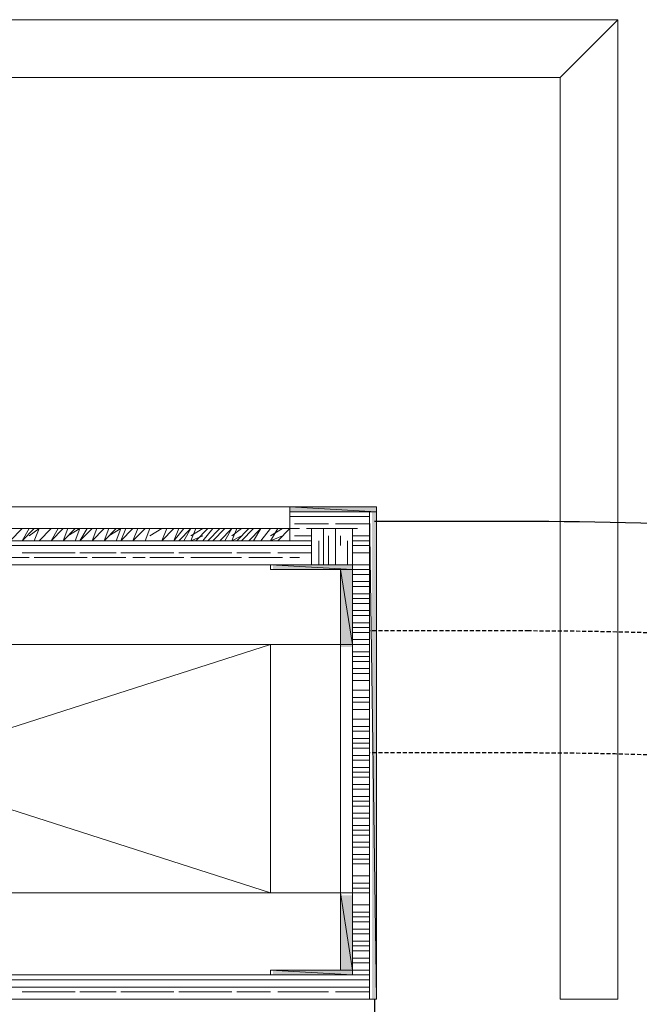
# Model space of a CAD drawing. Header units: millimetres. Extents: x 140304 to 319987, y -10756 to 142544.
# Tile 85 of 203: x 160239 to 160620, y 78478 to 79083. Entities that reach past the tile are written whole.
import ezdxf

# ---------------------------------------------------------------- set-up
doc = ezdxf.new("R2010")
doc.units = ezdxf.units.MM
doc.header["$LTSCALE"] = 10
doc.linetypes.add('( Hidden )', pattern=[0.375, 0.25, -0.125])
doc.layers.get('0').update_dxf_attribs({"linetype": 'CONTINUOUS'})
for name, color, linetype, true_color in [('CT_BULKHEAD', 7, '( Hidden )', 0x00c700), ('CT_SIGNAGE', 7, '( Hidden )', 0x0000e6), ('furn', 7, 'CONTINUOUS', 0x9c9c9c)]:
    doc.layers.add(name, color=color, linetype=linetype, true_color=true_color)
doc.layers.add('ele_15', color=34, linetype='CONTINUOUS', lineweight=15)
doc.layers.add('H', color=7, linetype='CONTINUOUS', lineweight=53, true_color=0x0000d1)

# ---------------------------------------------------------------- blocks, each defined once
blk = doc.blocks.new('Base lucknow')
at = {"layer": 'H', "linetype": 'Continuous'}
for points in [[(160404.75, 98676.38), (160404.75, 98679.32), (160458.14, 98679.32), (160458.14, 98676.38), (160404.75, 98676.38)], [(160455.2, 98376.8), (160455.2, 98676.38), (160458.14, 98676.38), (160458.14, 98376.8), (160455.2, 98376.8)], [(160394.41, 98640.81), (160394.41, 98643.75), (160443.34, 98643.75), (160443.34, 98640.81), (160394.41, 98640.81)], [(160435.86, 98593.31), (160435.86, 98640.81), (160443.34, 98640.81), (160443.34, 98593.31), (160435.86, 98593.31)], [(160435.86, 98394.62), (160435.86, 98440.53), (160443.34, 98440.53), (160443.34, 98394.62), (160435.86, 98394.62)], [(160394.41, 98391.6), (160394.41, 98394.62), (160443.34, 98394.62), (160443.34, 98391.6), (160394.41, 98391.6)]]:
    blk.add_hatch(color=256, dxfattribs=at).paths.add_polyline_path(points)
for points in [[(160606.46, 98978.9), (159703.26, 98978.9)], [(160570.89, 98943.33), (160606.46, 98978.9)], [(160606.46, 98376.8), (160606.46, 98978.9)], [(159738.83, 98943.33), (160570.89, 98943.33)], [(160570.89, 98943.33), (160570.89, 98376.8)], [(159906.4, 98679.32), (160404.75, 98679.32)], [(160458.14, 98679.32), (160404.75, 98679.32)], [(160404.75, 98679.32), (160458.14, 98676.38)], [(160404.75, 98679.32), (160458.14, 98676.38)], [(160404.75, 98676.38), (160404.75, 98679.32)], [(160404.75, 98658.55), (160404.75, 98679.32)], [(160404.75, 98679.32), (160458.14, 98679.32)], [(160458.14, 98676.38), (160404.75, 98676.38)], [(160404.75, 98676.38), (160404.75, 98666.03)], [(160404.75, 98666.03), (160404.75, 98676.38)], [(160404.75, 98666.03), (160404.75, 98676.38)], [(160404.75, 98676.38), (160404.75, 98666.03)], [(160453.68, 98676.38), (160404.75, 98676.38)], [(160404.75, 98676.38), (160404.75, 98658.55)], [(160453.68, 98676.38), (160404.75, 98676.38)], [(160404.75, 98676.38), (160404.75, 98658.55)], [(160418.12, 98676.38), (160407.69, 98676.38)], [(160428.46, 98676.38), (160418.12, 98676.38)], [(160443.34, 98676.38), (160432.91, 98676.38)], [(160453.68, 98676.38), (160443.34, 98676.38)], [(160453.68, 98676.38), (160458.14, 98376.8)], [(160453.68, 98376.8), (160453.68, 98676.38)], [(160453.68, 98376.8), (160453.68, 98676.38)], [(160453.68, 98376.8), (160453.68, 98676.38)], [(160458.14, 98676.38), (160458.14, 98679.32)], [(160458.14, 98679.32), (160458.14, 98376.8)], [(160458.14, 98676.38), (160458.14, 98376.8)], [(160458.14, 98376.8), (160458.14, 98676.38)], [(160410.72, 98673.43), (160404.75, 98673.43)], [(160418.12, 98673.43), (160407.69, 98673.43)], [(160425.52, 98673.43), (160415.09, 98673.43)], [(160435.86, 98673.43), (160425.52, 98673.43)], [(160443.34, 98673.43), (160432.91, 98673.43)], [(160446.28, 98673.43), (160440.31, 98673.43)], [(160453.68, 98673.43), (160443.34, 98673.43)], [(160404.75, 98666.03), (159906.4, 98666.03)], [(160232.72, 98658.55), (160240.12, 98666.03)], [(160240.12, 98658.55), (160244.57, 98666.03)], [(160240.12, 98658.55), (160247.52, 98666.03)], [(160244.57, 98661.58), (160250.54, 98666.03)], [(160247.52, 98658.55), (160250.54, 98666.03)], [(160250.54, 98658.55), (160257.94, 98666.03)], [(160257.94, 98658.55), (160262.4, 98666.03)], [(160257.94, 98658.55), (160265.34, 98666.03)], [(160265.34, 98658.55), (160268.28, 98666.03)], [(160265.34, 98658.55), (160272.74, 98666.03)], [(160268.28, 98661.58), (160275.68, 98666.03)], [(160272.74, 98658.55), (160275.68, 98666.03)], [(160275.68, 98658.55), (160280.14, 98666.03)], [(160275.68, 98658.55), (160283.17, 98666.03)], [(160283.17, 98658.55), (160286.11, 98666.03)], [(160283.17, 98658.55), (160290.57, 98666.03)], [(160290.57, 98658.55), (160293.51, 98666.03)], [(160290.57, 98658.55), (160297.96, 98666.03)], [(160293.51, 98661.58), (160300.91, 98666.03)], [(160297.96, 98658.55), (160300.91, 98666.03)], [(160300.91, 98658.55), (160303.93, 98666.03)], [(160300.91, 98658.55), (160308.31, 98666.03)], [(160308.31, 98658.55), (160311.33, 98666.03)], [(160308.31, 98658.55), (160315.79, 98666.03)], [(160315.79, 98658.55), (160318.73, 98666.03)], [(160315.79, 98658.55), (160318.73, 98666.03)], [(160318.73, 98661.58), (160326.13, 98666.03)], [(160326.13, 98658.55), (160329.07, 98666.03)], [(160326.13, 98658.55), (160333.53, 98666.03)], [(160333.53, 98658.55), (160336.56, 98666.03)], [(160333.53, 98658.55), (160339.5, 98666.03)], [(160336.56, 98658.55), (160343.96, 98666.03)], [(160339.5, 98658.55), (160343.96, 98666.03)], [(160343.96, 98658.55), (160346.9, 98666.03)], [(160343.96, 98661.58), (160351.36, 98666.03)], [(160346.9, 98658.55), (160354.3, 98666.03)], [(160351.36, 98658.55), (160357.33, 98666.03)], [(160354.3, 98658.55), (160361.7, 98666.03)], [(160357.33, 98658.55), (160364.73, 98666.03)], [(160361.7, 98658.55), (160369.18, 98666.03)], [(160364.73, 98658.55), (160369.18, 98666.03)], [(160369.18, 98658.55), (160372.12, 98666.03)], [(160369.18, 98661.58), (160375.07, 98666.03)], [(160372.12, 98658.55), (160379.52, 98666.03)], [(160375.07, 98658.55), (160382.47, 98666.03)], [(160379.52, 98658.55), (160386.92, 98666.03)], [(160382.47, 98658.55), (160386.92, 98666.03)], [(160386.92, 98658.55), (160392.89, 98666.03)], [(160392.89, 98658.55), (160397.35, 98666.03)], [(160392.89, 98661.58), (160400.29, 98666.03)], [(160397.35, 98658.55), (160404.75, 98666.03)], [(160410.72, 98666.03), (160404.75, 98666.03)], [(160404.75, 98666.03), (160404.75, 98658.55)], [(160404.75, 98658.55), (160404.75, 98666.03)], [(160404.75, 98658.55), (160404.75, 98666.03)], [(160404.75, 98666.03), (160404.75, 98658.55)], [(160404.75, 98666.03), (160404.75, 98666.03)], [(160404.75, 98658.55), (160404.75, 98666.03)], [(160418.12, 98668.98), (160407.69, 98668.98)], [(160418.12, 98668.98), (160407.69, 98668.98)], [(160425.52, 98666.03), (160415.09, 98666.03)], [(160428.46, 98668.98), (160418.12, 98668.98)], [(160418.12, 98666.03), (160418.12, 98643.75)], [(160443.34, 98666.03), (160418.12, 98666.03)], [(160443.34, 98666.03), (160418.12, 98666.03)], [(160418.12, 98666.03), (160418.12, 98643.75)], [(160435.86, 98666.03), (160425.52, 98666.03)], [(160425.52, 98666.03), (160425.52, 98651.15)], [(160443.34, 98668.98), (160432.91, 98668.98)], [(160443.34, 98668.98), (160432.91, 98668.98)], [(160432.91, 98666.03), (160432.91, 98651.15)], [(160446.28, 98666.03), (160440.31, 98666.03)], [(160453.68, 98668.98), (160443.34, 98668.98)], [(160453.68, 98668.98), (160443.34, 98668.98)], [(160443.34, 98391.6), (160443.34, 98666.03)], [(160443.34, 98666.03), (160443.34, 98651.15)], [(160443.34, 98643.75), (160443.34, 98666.03)], [(159906.4, 98658.55), (160404.75, 98658.55)], [(160404.75, 98658.55), (159906.4, 98658.55)], [(160404.75, 98658.55), (159906.4, 98658.55)], [(159906.4, 98658.55), (160404.75, 98658.55)], [(159906.4, 98658.55), (160404.75, 98658.55)], [(160404.75, 98658.55), (159906.4, 98658.55)], [(160404.75, 98658.55), (159906.4, 98658.55)], [(159906.4, 98658.55), (160404.75, 98658.55)], [(160343.96, 98658.55), (160351.36, 98661.58)], [(160369.18, 98658.55), (160375.07, 98661.58)], [(160392.89, 98658.55), (160400.29, 98661.58)], [(160410.72, 98658.55), (160404.75, 98658.55)], [(160404.75, 98658.55), (160404.75, 98658.55)], [(160404.75, 98658.55), (160404.75, 98658.55)], [(160418.12, 98661.58), (160407.69, 98661.58)], [(160418.12, 98661.58), (160407.69, 98661.58)], [(160418.12, 98658.55), (160407.69, 98658.55)], [(160418.12, 98661.58), (160418.12, 98655.61)], [(160422.57, 98658.55), (160422.57, 98643.75)], [(160428.46, 98661.58), (160428.46, 98655.61)], [(160428.46, 98658.55), (160428.46, 98643.75)], [(160435.86, 98661.58), (160435.86, 98655.61)], [(160440.31, 98658.55), (160440.31, 98643.75)], [(160453.68, 98661.58), (160443.34, 98661.58)], [(160453.68, 98661.58), (160443.34, 98661.58)], [(160453.68, 98658.55), (160443.34, 98658.55)], [(160244.57, 98655.61), (160232.72, 98655.61)], [(160250.54, 98655.61), (160240.12, 98655.61)], [(160250.54, 98651.15), (160240.12, 98651.15)], [(160250.54, 98651.15), (160240.12, 98651.15)], [(160257.94, 98655.61), (160247.52, 98655.61)], [(160257.94, 98655.61), (160250.54, 98655.61)], [(160257.94, 98651.15), (160250.54, 98651.15)], [(160262.4, 98651.15), (160250.54, 98651.15)], [(160268.28, 98655.61), (160257.94, 98655.61)], [(160272.74, 98651.15), (160262.4, 98651.15)], [(160280.14, 98655.61), (160268.28, 98655.61)], [(160286.11, 98655.61), (160275.68, 98655.61)], [(160286.11, 98651.15), (160275.68, 98651.15)], [(160286.11, 98651.15), (160275.68, 98651.15)], [(160293.51, 98655.61), (160283.17, 98655.61)], [(160297.96, 98651.15), (160286.11, 98651.15)], [(160303.93, 98655.61), (160293.51, 98655.61)], [(160311.33, 98655.61), (160300.91, 98655.61)], [(160311.33, 98651.15), (160300.91, 98651.15)], [(160308.31, 98651.15), (160300.91, 98651.15)], [(160315.79, 98655.61), (160308.31, 98655.61)], [(160321.68, 98655.61), (160311.33, 98655.61)], [(160321.68, 98651.15), (160311.33, 98651.15)], [(160321.68, 98651.15), (160311.33, 98651.15)], [(160329.07, 98655.61), (160318.73, 98655.61)], [(160333.53, 98651.15), (160321.68, 98651.15)], [(160339.5, 98655.61), (160329.07, 98655.61)], [(160346.9, 98655.61), (160336.56, 98655.61)], [(160346.9, 98651.15), (160336.56, 98651.15)], [(160346.9, 98651.15), (160336.56, 98651.15)], [(160354.3, 98655.61), (160343.96, 98655.61)], [(160357.33, 98655.61), (160346.9, 98655.61)], [(160357.33, 98651.15), (160346.9, 98651.15)], [(160357.33, 98651.15), (160346.9, 98651.15)], [(160364.73, 98655.61), (160354.3, 98655.61)], [(160369.18, 98651.15), (160357.33, 98651.15)], [(160375.07, 98655.61), (160364.73, 98655.61)], [(160382.47, 98655.61), (160372.12, 98655.61)], [(160382.47, 98651.15), (160372.12, 98651.15)], [(160382.47, 98651.15), (160372.12, 98651.15)], [(160389.95, 98655.61), (160379.52, 98655.61)], [(160392.89, 98651.15), (160382.47, 98651.15)], [(160400.29, 98655.61), (160389.95, 98655.61)], [(160407.69, 98655.61), (160397.35, 98655.61)], [(160407.69, 98651.15), (160397.35, 98651.15)], [(160404.75, 98651.15), (160397.35, 98651.15)], [(160410.72, 98655.61), (160404.75, 98655.61)], [(160418.12, 98655.61), (160407.69, 98655.61)], [(160418.12, 98651.15), (160407.69, 98651.15)], [(160418.12, 98651.15), (160407.69, 98651.15)], [(160425.52, 98651.15), (160425.52, 98643.75)], [(160432.91, 98651.15), (160432.91, 98643.75)], [(160453.68, 98655.61), (160443.34, 98655.61)], [(160453.68, 98651.15), (160443.34, 98651.15)], [(160453.68, 98651.15), (160443.34, 98651.15)], [(160443.34, 98651.15), (160443.34, 98643.75)], [(160244.57, 98648.21), (160232.72, 98648.21)], [(160257.94, 98648.21), (160247.52, 98648.21)], [(160268.28, 98648.21), (160257.94, 98648.21)], [(160280.14, 98648.21), (160268.28, 98648.21)], [(160293.51, 98648.21), (160283.17, 98648.21)], [(160303.93, 98648.21), (160293.51, 98648.21)], [(160315.79, 98648.21), (160308.31, 98648.21)], [(160329.07, 98648.21), (160318.73, 98648.21)], [(160339.5, 98648.21), (160329.07, 98648.21)], [(160354.3, 98648.21), (160343.96, 98648.21)], [(160364.73, 98648.21), (160354.3, 98648.21)], [(160375.07, 98648.21), (160364.73, 98648.21)], [(160389.95, 98648.21), (160379.52, 98648.21)], [(160400.29, 98648.21), (160389.95, 98648.21)], [(160410.72, 98648.21), (160404.75, 98648.21)], [(160443.34, 98643.75), (159866.38, 98643.75)], [(160418.12, 98643.75), (159891.6, 98643.75)], [(160250.54, 98643.75), (160240.12, 98643.75)], [(160262.4, 98643.75), (160250.54, 98643.75)], [(160272.74, 98643.75), (160262.4, 98643.75)], [(160286.11, 98643.75), (160275.68, 98643.75)], [(160297.96, 98643.75), (160286.11, 98643.75)], [(160308.31, 98643.75), (160300.91, 98643.75)], [(160321.68, 98643.75), (160311.33, 98643.75)], [(160333.53, 98643.75), (160321.68, 98643.75)], [(160346.9, 98643.75), (160336.56, 98643.75)], [(160357.33, 98643.75), (160346.9, 98643.75)], [(160369.18, 98643.75), (160357.33, 98643.75)], [(160382.47, 98643.75), (160372.12, 98643.75)], [(160392.89, 98643.75), (160382.47, 98643.75)], [(160392.89, 98643.75), (160440.31, 98643.75)], [(160440.31, 98643.75), (160392.89, 98643.75)], [(160440.31, 98643.75), (160392.89, 98643.75)], [(160392.89, 98643.75), (160440.31, 98643.75)], [(160440.31, 98643.75), (160392.89, 98643.75)], [(160392.89, 98643.75), (160440.31, 98643.75)], [(160392.89, 98643.75), (160440.31, 98643.75)], [(160440.31, 98643.75), (160392.89, 98643.75)], [(160443.34, 98643.75), (160392.89, 98643.75)], [(160392.89, 98643.75), (160443.34, 98643.75)], [(160443.34, 98643.75), (160392.89, 98643.75)], [(160392.89, 98643.75), (160443.34, 98643.75)], [(160392.89, 98643.75), (160443.34, 98643.75)], [(160443.34, 98643.75), (160392.89, 98643.75)], [(160443.34, 98643.75), (160392.89, 98643.75)], [(160392.89, 98643.75), (160443.34, 98643.75)], [(160443.34, 98643.75), (160392.89, 98643.75)], [(160392.89, 98643.75), (160443.34, 98643.75)], [(160392.89, 98643.75), (160443.34, 98643.75)], [(160443.34, 98643.75), (160392.89, 98643.75)], [(160443.34, 98643.75), (160392.89, 98643.75)], [(160392.89, 98643.75), (160443.34, 98643.75)], [(160443.34, 98643.75), (160392.89, 98643.75)], [(160392.89, 98643.75), (160443.34, 98643.75)], [(160392.89, 98643.75), (160443.34, 98643.75)], [(160443.34, 98643.75), (160392.89, 98643.75)], [(160443.34, 98643.75), (160392.89, 98643.75)], [(160392.89, 98643.75), (160443.34, 98643.75)], [(160443.34, 98643.75), (160392.89, 98643.75)], [(160392.89, 98643.75), (160443.34, 98643.75)], [(160392.89, 98643.75), (160443.34, 98643.75)], [(160443.34, 98643.75), (160392.89, 98643.75)], [(160443.34, 98643.75), (160392.89, 98643.75)], [(160392.89, 98643.75), (160443.34, 98643.75)], [(160443.34, 98643.75), (160392.89, 98643.75)], [(160392.89, 98643.75), (160440.31, 98643.75)], [(160443.34, 98643.75), (160392.89, 98643.75)], [(160392.89, 98643.75), (160443.34, 98640.81)], [(160392.89, 98643.75), (160443.34, 98640.81)], [(160392.89, 98640.81), (160392.89, 98643.75)], [(160392.89, 98643.75), (160440.31, 98643.75)], [(160443.34, 98640.81), (160392.89, 98640.81)], [(160435.86, 98640.81), (160392.89, 98640.81)], [(160404.75, 98643.75), (160397.35, 98643.75)], [(160418.12, 98643.75), (160407.69, 98643.75)], [(160418.12, 98643.75), (160443.34, 98643.75)], [(160443.34, 98640.81), (160435.86, 98640.81)], [(160435.86, 98640.81), (160443.34, 98594.82)], [(160435.86, 98640.81), (160443.34, 98594.82)], [(160435.86, 98594.82), (160435.86, 98640.81)], [(160435.86, 98594.82), (160435.86, 98640.81)], [(160440.31, 98643.75), (160440.31, 98643.75)], [(160440.31, 98643.75), (160440.31, 98643.75)], [(160440.31, 98643.75), (160440.31, 98643.75)], [(160440.31, 98643.75), (160443.34, 98643.75)], [(160453.68, 98643.75), (160443.34, 98643.75)], [(160453.68, 98643.75), (160443.34, 98643.75)], [(160443.34, 98391.6), (160443.34, 98643.75)], [(160443.34, 98643.75), (160443.34, 98643.75)], [(160443.34, 98643.75), (160443.34, 98643.75)], [(160443.34, 98643.75), (160443.34, 98643.75)], [(160443.34, 98643.75), (160443.34, 98643.75)], [(160443.34, 98643.75), (160443.34, 98643.75)], [(160443.34, 98643.75), (160443.34, 98643.75)], [(160443.34, 98643.75), (160443.34, 98643.75)], [(160443.34, 98643.75), (160443.34, 98643.75)], [(160443.34, 98640.81), (160443.34, 98643.75)], [(160443.34, 98643.75), (160443.34, 98594.82)], [(160453.68, 98640.81), (160443.34, 98640.81)], [(160443.34, 98594.82), (160443.34, 98640.81)], [(160453.68, 98637.78), (160443.34, 98637.78)], [(160453.68, 98633.41), (160443.34, 98633.41)], [(160453.68, 98630.38), (160443.34, 98630.38)], [(160453.68, 98625.93), (160443.34, 98625.93)], [(160453.68, 98625.93), (160443.34, 98625.93)], [(160453.68, 98622.99), (160443.34, 98622.99)], [(160453.68, 98620.04), (160443.34, 98620.04)], [(160453.68, 98615.59), (160443.34, 98615.59)], [(160453.68, 98612.64), (160443.34, 98612.64)], [(160453.68, 98608.19), (160443.34, 98608.19)], [(160453.68, 98608.19), (160443.34, 98608.19)], [(160453.68, 98605.16), (160443.34, 98605.16)], [(160453.68, 98602.22), (160443.34, 98602.22)], [(160453.68, 98597.76), (160443.34, 98597.76)], [(159873.78, 98594.82), (160435.86, 98594.82)], [(160392.89, 98594.82), (159916.83, 98442.04)], [(160392.89, 98442.04), (159916.83, 98594.82)], [(160392.89, 98594.82), (160392.89, 98442.04)], [(160443.34, 98594.82), (160435.86, 98594.82)], [(160443.34, 98594.82), (160435.86, 98594.82)], [(160435.86, 98594.82), (160435.86, 98442.04)], [(160453.68, 98594.82), (160443.34, 98594.82)], [(160453.68, 98590.36), (160443.34, 98590.36)], [(160453.68, 98590.36), (160443.34, 98590.36)], [(160453.68, 98587.42), (160443.34, 98587.42)], [(160453.68, 98584.39), (160443.34, 98584.39)], [(160453.68, 98580.02), (160443.34, 98580.02)], [(160453.68, 98576.99), (160443.34, 98576.99)], [(160453.68, 98572.54), (160443.34, 98572.54)], [(160453.68, 98572.54), (160443.34, 98572.54)], [(160453.68, 98566.65), (160443.34, 98566.65)], [(160453.68, 98566.65), (160443.34, 98566.65)], [(160453.68, 98562.2), (160443.34, 98562.2)], [(160453.68, 98559.25), (160443.34, 98559.25)], [(160453.68, 98554.8), (160443.34, 98554.8)], [(160453.68, 98554.8), (160443.34, 98554.8)], [(160453.68, 98548.83), (160443.34, 98548.83)], [(160453.68, 98548.83), (160443.34, 98548.83)], [(160453.68, 98544.37), (160443.34, 98544.37)], [(160453.68, 98541.43), (160443.34, 98541.43)], [(160453.68, 98536.97), (160443.34, 98536.97)], [(160453.68, 98534.03), (160443.34, 98534.03)], [(160453.68, 98531), (160443.34, 98531)], [(160453.68, 98531), (160443.34, 98531)], [(160453.68, 98526.63), (160443.34, 98526.63)], [(160453.68, 98523.6), (160443.34, 98523.6)], [(160453.68, 98519.15), (160443.34, 98519.15)], [(160453.68, 98516.2), (160443.34, 98516.2)], [(160453.68, 98513.26), (160443.34, 98513.26)], [(160453.68, 98513.26), (160443.34, 98513.26)], [(160453.68, 98508.8), (160443.34, 98508.8)], [(160453.68, 98505.86), (160443.34, 98505.86)], [(160453.68, 98501.4), (160443.34, 98501.4)], [(160453.68, 98498.38), (160443.34, 98498.38)], [(160453.68, 98495.44), (160443.34, 98495.44)], [(160453.68, 98495.44), (160443.34, 98495.44)], [(160453.68, 98490.98), (160443.34, 98490.98)], [(160453.68, 98488.04), (160443.34, 98488.04)], [(160453.68, 98483.58), (160443.34, 98483.58)], [(160453.68, 98480.64), (160443.34, 98480.64)], [(160453.68, 98477.61), (160443.34, 98477.61)], [(160453.68, 98477.61), (160443.34, 98477.61)], [(160453.68, 98473.24), (160443.34, 98473.24)], [(160453.68, 98470.21), (160443.34, 98470.21)], [(160453.68, 98465.75), (160443.34, 98465.75)], [(160453.68, 98462.81), (160443.34, 98462.81)], [(160453.68, 98459.87), (160443.34, 98459.87)], [(160453.68, 98459.87), (160443.34, 98459.87)], [(160453.68, 98452.47), (160443.34, 98452.47)], [(160453.68, 98452.47), (160443.34, 98452.47)], [(160453.68, 98448.01), (160443.34, 98448.01)], [(160435.86, 98442.04), (159873.78, 98442.04)], [(160443.34, 98442.04), (160435.86, 98442.04)], [(160435.86, 98442.04), (160443.34, 98394.62)], [(160435.86, 98442.04), (160443.34, 98394.62)], [(160435.86, 98394.62), (160435.86, 98442.04)], [(160443.34, 98442.04), (160435.86, 98442.04)], [(160435.86, 98442.04), (160435.86, 98394.62)], [(160453.68, 98444.99), (160443.34, 98444.99)], [(160453.68, 98442.04), (160443.34, 98442.04)], [(160453.68, 98442.04), (160443.34, 98442.04)], [(160443.34, 98394.62), (160443.34, 98442.04)], [(160443.34, 98391.6), (160443.34, 98442.04)], [(160453.68, 98434.64), (160443.34, 98434.64)], [(160453.68, 98434.64), (160443.34, 98434.64)], [(160453.68, 98430.19), (160443.34, 98430.19)], [(160453.68, 98427.25), (160443.34, 98427.25)], [(160453.68, 98424.22), (160443.34, 98424.22)], [(160453.68, 98419.85), (160443.34, 98419.85)], [(160453.68, 98416.82), (160443.34, 98416.82)], [(160453.68, 98416.82), (160443.34, 98416.82)], [(160453.68, 98412.36), (160443.34, 98412.36)], [(160453.68, 98409.42), (160443.34, 98409.42)], [(160453.68, 98406.48), (160443.34, 98406.48)], [(160453.68, 98402.02), (160443.34, 98402.02)], [(160453.68, 98399.08), (160443.34, 98399.08)], [(160453.68, 98399.08), (160443.34, 98399.08)], [(159866.38, 98391.6), (160443.34, 98391.6)], [(159866.38, 98391.6), (160443.34, 98391.6)], [(160443.34, 98394.62), (160392.89, 98394.62)], [(160392.89, 98394.62), (160443.34, 98391.6)], [(160392.89, 98394.62), (160443.34, 98391.6)], [(160392.89, 98391.6), (160392.89, 98394.62)], [(160435.86, 98394.62), (160392.89, 98394.62)], [(160443.34, 98391.6), (160392.89, 98391.6)], [(160443.34, 98391.6), (160392.89, 98391.6)], [(160392.89, 98391.6), (160443.34, 98391.6)], [(160392.89, 98391.6), (160443.34, 98391.6)], [(160443.34, 98391.6), (160392.89, 98391.6)], [(160443.34, 98391.6), (160392.89, 98391.6)], [(160392.89, 98391.6), (160443.34, 98391.6)], [(160443.34, 98391.6), (160392.89, 98391.6)], [(160392.89, 98391.6), (160443.34, 98391.6)], [(160392.89, 98391.6), (160443.34, 98391.6)], [(160443.34, 98391.6), (160392.89, 98391.6)], [(160443.34, 98391.6), (160392.89, 98391.6)], [(160392.89, 98391.6), (160443.34, 98391.6)], [(160443.34, 98391.6), (160392.89, 98391.6)], [(160392.89, 98391.6), (160443.34, 98391.6)], [(160392.89, 98391.6), (160443.34, 98391.6)], [(160443.34, 98391.6), (160392.89, 98391.6)], [(160443.34, 98391.6), (160392.89, 98391.6)], [(160392.89, 98391.6), (160443.34, 98391.6)], [(160443.34, 98391.6), (160392.89, 98391.6)], [(160392.89, 98391.6), (160443.34, 98391.6)], [(160392.89, 98391.6), (160443.34, 98391.6)], [(160443.34, 98391.6), (160392.89, 98391.6)], [(160443.34, 98391.6), (160392.89, 98391.6)], [(160392.89, 98391.6), (160443.34, 98391.6)], [(160392.89, 98391.6), (160440.31, 98391.6)], [(160440.31, 98391.6), (160392.89, 98391.6)], [(160440.31, 98391.6), (160392.89, 98391.6)], [(160392.89, 98391.6), (160440.31, 98391.6)], [(160440.31, 98391.6), (160392.89, 98391.6)], [(160392.89, 98391.6), (160440.31, 98391.6)], [(160392.89, 98391.6), (160440.31, 98391.6)], [(160440.31, 98391.6), (160392.89, 98391.6)], [(160440.31, 98391.6), (160392.89, 98391.6)], [(160392.89, 98391.6), (160440.31, 98391.6)], [(160440.31, 98391.6), (160392.89, 98391.6)], [(160392.89, 98391.6), (160443.34, 98391.6)], [(160392.89, 98391.6), (160440.31, 98391.6)], [(160443.34, 98394.62), (160435.86, 98394.62)], [(160440.31, 98391.6), (160440.31, 98391.6)], [(160440.31, 98391.6), (160440.31, 98391.6)], [(160440.31, 98391.6), (160440.31, 98391.6)], [(160443.34, 98391.6), (160440.31, 98391.6)], [(160453.68, 98394.62), (160443.34, 98394.62)], [(160443.34, 98391.6), (160443.34, 98394.62)], [(160453.68, 98391.6), (160443.34, 98391.6)], [(160443.34, 98391.6), (160443.34, 98391.6)], [(160443.34, 98391.6), (160443.34, 98391.6)], [(160443.34, 98391.6), (160443.34, 98391.6)], [(160443.34, 98391.6), (160443.34, 98391.6)], [(160443.34, 98391.6), (160443.34, 98391.6)], [(160443.34, 98391.6), (160443.34, 98391.6)], [(160443.34, 98391.6), (160443.34, 98391.6)], [(160443.34, 98391.6), (160443.34, 98391.6)], [(160244.57, 98388.65), (160232.72, 98388.65)], [(160250.54, 98388.65), (160240.12, 98388.65)], [(160257.94, 98388.65), (160247.52, 98388.65)], [(160262.4, 98388.65), (160250.54, 98388.65)], [(160268.28, 98388.65), (160257.94, 98388.65)], [(160272.74, 98388.65), (160262.4, 98388.65)], [(160280.14, 98388.65), (160268.28, 98388.65)], [(160286.11, 98388.65), (160275.68, 98388.65)], [(160293.51, 98388.65), (160283.17, 98388.65)], [(160297.96, 98388.65), (160286.11, 98388.65)], [(160303.93, 98388.65), (160293.51, 98388.65)], [(160308.31, 98388.65), (160300.91, 98388.65)], [(160315.79, 98388.65), (160308.31, 98388.65)], [(160321.68, 98388.65), (160311.33, 98388.65)], [(160329.07, 98388.65), (160318.73, 98388.65)], [(160333.53, 98388.65), (160321.68, 98388.65)], [(160339.5, 98388.65), (160329.07, 98388.65)], [(160346.9, 98388.65), (160336.56, 98388.65)], [(160354.3, 98388.65), (160343.96, 98388.65)], [(160357.33, 98388.65), (160346.9, 98388.65)], [(160364.73, 98388.65), (160354.3, 98388.65)], [(160369.18, 98388.65), (160357.33, 98388.65)], [(160375.07, 98388.65), (160364.73, 98388.65)], [(160382.47, 98388.65), (160372.12, 98388.65)], [(160389.95, 98388.65), (160379.52, 98388.65)], [(160392.89, 98388.65), (160382.47, 98388.65)], [(160400.29, 98388.65), (160389.95, 98388.65)], [(160404.75, 98388.65), (160397.35, 98388.65)], [(160410.72, 98388.65), (160404.75, 98388.65)], [(160418.12, 98388.65), (160407.69, 98388.65)], [(160425.52, 98388.65), (160415.09, 98388.65)], [(160428.46, 98388.65), (160418.12, 98388.65)], [(160435.86, 98388.65), (160425.52, 98388.65)], [(160443.34, 98388.65), (160432.91, 98388.65)], [(160446.28, 98388.65), (160440.31, 98388.65)], [(160453.68, 98388.65), (160443.34, 98388.65)], [(160244.57, 98384.2), (160232.72, 98384.2)], [(160250.54, 98384.2), (160240.12, 98384.2)], [(160250.54, 98381.25), (160240.12, 98381.25)], [(160250.54, 98381.25), (160240.12, 98381.25)], [(160257.94, 98384.2), (160247.52, 98384.2)], [(160257.94, 98384.2), (160250.54, 98384.2)], [(160257.94, 98381.25), (160250.54, 98381.25)], [(160262.4, 98381.25), (160250.54, 98381.25)], [(160268.28, 98384.2), (160257.94, 98384.2)], [(160272.74, 98381.25), (160262.4, 98381.25)], [(160280.14, 98384.2), (160268.28, 98384.2)], [(160286.11, 98384.2), (160275.68, 98384.2)], [(160286.11, 98381.25), (160275.68, 98381.25)], [(160286.11, 98381.25), (160275.68, 98381.25)], [(160293.51, 98384.2), (160283.17, 98384.2)], [(160297.96, 98381.25), (160286.11, 98381.25)], [(160303.93, 98384.2), (160293.51, 98384.2)], [(160311.33, 98384.2), (160300.91, 98384.2)], [(160311.33, 98381.25), (160300.91, 98381.25)], [(160308.31, 98381.25), (160300.91, 98381.25)], [(160315.79, 98384.2), (160308.31, 98384.2)], [(160321.68, 98384.2), (160311.33, 98384.2)], [(160321.68, 98381.25), (160311.33, 98381.25)], [(160321.68, 98381.25), (160311.33, 98381.25)], [(160329.07, 98384.2), (160318.73, 98384.2)], [(160333.53, 98381.25), (160321.68, 98381.25)], [(160339.5, 98384.2), (160329.07, 98384.2)], [(160346.9, 98384.2), (160336.56, 98384.2)], [(160346.9, 98381.25), (160336.56, 98381.25)], [(160346.9, 98381.25), (160336.56, 98381.25)], [(160354.3, 98384.2), (160343.96, 98384.2)], [(160357.33, 98384.2), (160346.9, 98384.2)], [(160357.33, 98381.25), (160346.9, 98381.25)], [(160357.33, 98381.25), (160346.9, 98381.25)], [(160364.73, 98384.2), (160354.3, 98384.2)], [(160369.18, 98381.25), (160357.33, 98381.25)], [(160375.07, 98384.2), (160364.73, 98384.2)], [(160382.47, 98384.2), (160372.12, 98384.2)], [(160382.47, 98381.25), (160372.12, 98381.25)], [(160382.47, 98381.25), (160372.12, 98381.25)], [(160389.95, 98384.2), (160379.52, 98384.2)], [(160392.89, 98381.25), (160382.47, 98381.25)], [(160400.29, 98384.2), (160389.95, 98384.2)], [(160407.69, 98384.2), (160397.35, 98384.2)], [(160407.69, 98381.25), (160397.35, 98381.25)], [(160404.75, 98381.25), (160397.35, 98381.25)], [(160410.72, 98384.2), (160404.75, 98384.2)], [(160418.12, 98384.2), (160407.69, 98384.2)], [(160418.12, 98381.25), (160407.69, 98381.25)], [(160418.12, 98381.25), (160407.69, 98381.25)], [(160425.52, 98384.2), (160415.09, 98384.2)], [(160428.46, 98381.25), (160418.12, 98381.25)], [(160435.86, 98384.2), (160425.52, 98384.2)], [(160443.34, 98384.2), (160432.91, 98384.2)], [(160443.34, 98381.25), (160432.91, 98381.25)], [(160443.34, 98381.25), (160432.91, 98381.25)], [(160446.28, 98384.2), (160440.31, 98384.2)], [(160453.68, 98384.2), (160443.34, 98384.2)], [(160453.68, 98381.25), (160443.34, 98381.25)], [(160453.68, 98381.25), (160443.34, 98381.25)], [(160179.33, 98376.8), (160453.68, 98376.8)], [(160407.69, 98376.8), (160458.14, 98376.8)], [(160458.14, 98376.8), (160407.69, 98376.8)], [(160458.14, 98376.8), (160407.69, 98376.8)], [(160407.69, 98376.8), (160458.14, 98376.8)], [(160458.14, 98376.8), (160407.69, 98376.8)], [(160407.69, 98376.8), (160453.68, 98376.8)], [(160458.14, 98376.8), (160453.68, 98376.8)], [(160458.14, 98376.8), (160458.14, 98376.8)], [(160570.89, 98376.8), (160606.46, 98376.8)]]:
    blk.add_lwpolyline(points)

msp = doc.modelspace()

# ---------------------------------------------------------------- linework, layer by layer
at = {"layer": 'CT_BULKHEAD', "ltscale": 50}
msp.add_lwpolyline([(164540.38, 76657.31), (164437.78, 76805.19, 0.116407), (163925.41, 77265.99), (161706.64, 78480.08, 0.125829), (160554.58, 78774.68), (160456.8, 78774.68)], format="xyb", dxfattribs=at)
at = {"layer": 'CT_SIGNAGE'}
for points in [[(164480.02, 76616.37), (164373.3, 76770.18, 0.116407), (163886.55, 77207.94), (161667.78, 78422.04, 0.125829), (160551.71, 78707.42), (160453.93, 78707.42)], [(164418.39, 76573.62), (164311.68, 76727.43, 0.116407), (163850.54, 77142.15), (161631.77, 78356.24, 0.125829), (160551.71, 78632.42), (160453.93, 78632.42)]]:
    msp.add_lwpolyline(points, format="xyb", dxfattribs=at)
at = {"layer": 'furn', "ltscale": 0.25}
msp.add_lwpolyline([(160456.8, 78481.14), (160456.8, 78024.68)], dxfattribs=at)

# ---------------------------------------------------------------- block references
at = {"layer": 'ele_15'}
msp.add_blockref('Base lucknow', (0, -19895.66), dxfattribs=at)

doc.saveas('drawing.dxf')
